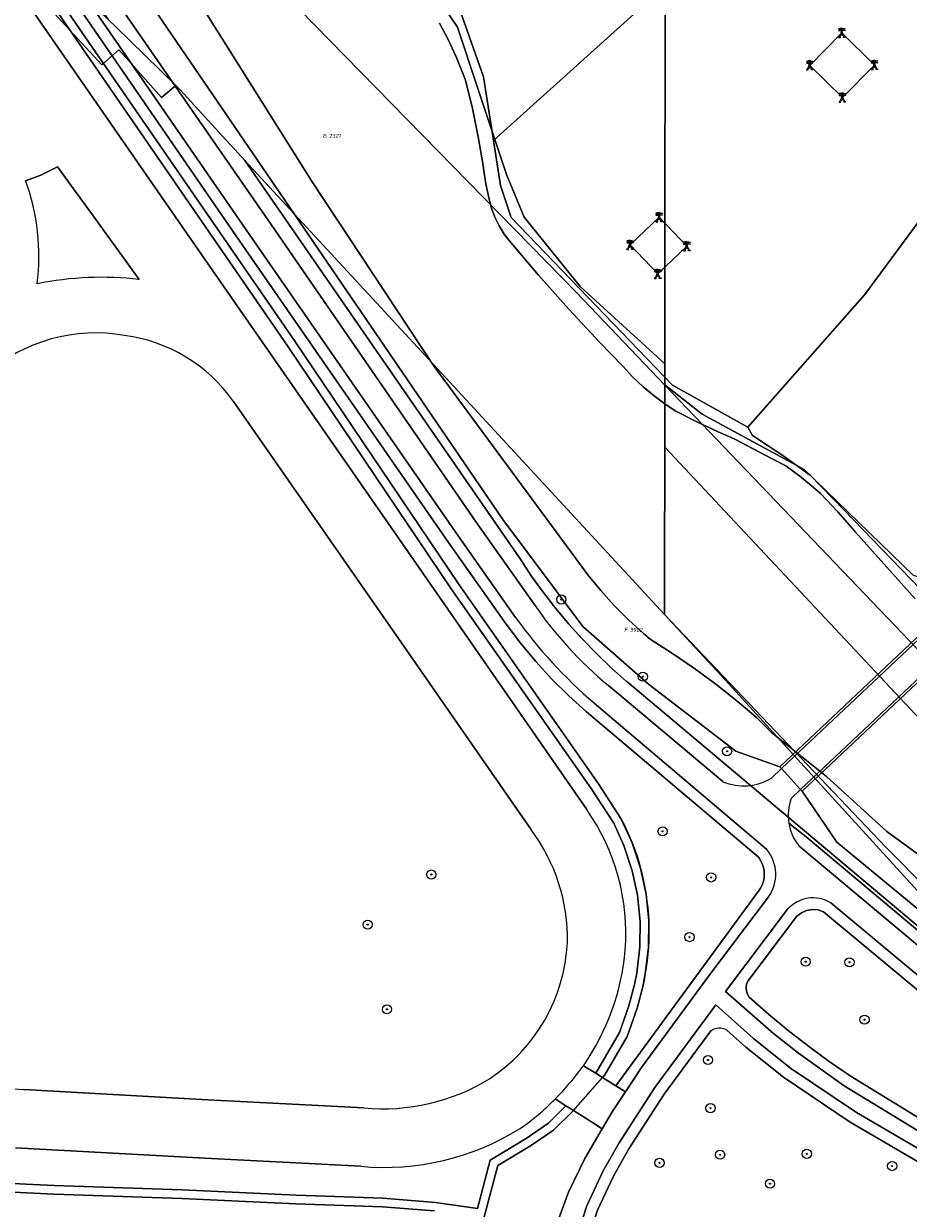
# Model space of a CAD drawing. Header units: metres. Extents: x 207466 to 209466, y 475780 to 477780.
# Tile 44 of 189: x 207944 to 208021, y 476618 to 476721. Entities that reach past the tile are written whole.
import ezdxf
from ezdxf.enums import TextEntityAlignment as Align

# ---------------------------------------------------------------- set-up
doc = ezdxf.new("R2010")
doc.units = ezdxf.units.M
doc.linetypes.add('IE-TERREINAFSCHEIDING-KUNSTMATIG', pattern=[0])
doc.layers.get('0').update_dxf_attribs({"color": 253, "linetype": 'CONTINUOUS'})
for name, color, linetype, lineweight, true_color in [('B-OG-WA-SLOOT_WATER-A', 7, 'CONTINUOUS', 0, 0x478c9a), ('B-RO-GR-BOOM-S', 7, 'CONTINUOUS', 0, 0x6d8a47), ('B-RO-GR-GRAS-GV', 7, 'CONTINUOUS', 0, 0x6d8a47), ('B-RO-GR-GROENVOORZIENING-GV', 7, 'CONTINUOUS', 0, 0x6d8a47), ('B-RO-OG-WATER_SLOOT-GV', 7, 'CONTINUOUS', 0, 0x478c9a)]:
    doc.layers.add(name, color=color, linetype=linetype, lineweight=lineweight, true_color=true_color)
for name, color, linetype, lineweight in [('B-RO-IE-MEUBILAIR_WEGMEUBILAIR_HOOGSPANNINGSMAST-G', 253, 'CONTINUOUS', 0), ('B-RO-IE-MEUBILAIR_WEGMEUBILAIR_HOOGSPANNINGSMAST-S', 253, 'CONTINUOUS', 0), ('B-RO-IE-TERREINAFSCHEIDING_KUNSTMATIG_HEKWERK-G', 253, 'IE-TERREINAFSCHEIDING-KUNSTMATIG', 0), ('B-RO-KW-KUNSTWERK_DEK-GV', 253, 'CONTINUOUS', 0), ('B-RO-OG-TERREIN_CULTUURSCHEIDING-GV', 253, 'CONTINUOUS', 0), ('B-RO-VH-VERHARDING_ASFALT-GV', 253, 'CONTINUOUS', 0), ('B-RO-VH-VERHARDING_BEDRIJFSVLOERPLAAT-GV', 253, 'CONTINUOUS', 0), ('B-RO-VH-VERHARDING_BETON-GV', 253, 'CONTINUOUS', 0), ('B-RO-VH-VERHARDING_TEGEL-GV', 253, 'CONTINUOUS', 0), ('B-WE-KG-GRENS_PERCEEL-GV', 150, 'CONTINUOUS', 18), ('B-WE-KG-GRENS_PERCEEL-S', 150, 'CONTINUOUS', 25)]:
    doc.layers.add(name, color=color, linetype=linetype, lineweight=lineweight)
doc.styles.add('NLCS-ISO', font='NLCS-ISO.ttf')

# ---------------------------------------------------------------- blocks, each defined once
blk = doc.blocks.new('SKL-ET_HS_MAST-SO1')
at = {"lineweight": -2}
for p, q in [((0, 2.0703), (-1.4175, 1.7574)), ((-1.4175, 1.7574), (-1.4175, 1.6402)), ((-1.4175, 1.6402), (0, 1.6402)), ((0, 1.3491), (-1.4175, 1.0362)), ((-1.4175, 1.0362), (-1.4175, 0.919)), ((-1.4175, 0.919), (0, 0.919)), ((-0.3734, -0.3656), (-0.125, 0.9071)), ((0, 0.0217), (-0.3734, -0.3656)), ((0, 0.5355), (-0.2477, 0.2786)), ((0, 0.0217), (-0.2477, 0.2786)), ((0, 0.5355), (-0.1643, 0.7058)), ((-0.125, 0.9071), (-0.125, 2.0427)), ((0, 2.0703), (1.4175, 1.7574)), ((1.4175, 1.6402), (0, 1.6402)), ((0, 1.3491), (1.4175, 1.0362)), ((1.4175, 0.919), (0, 0.919)), ((0, 0.5355), (0.1643, 0.7058)), ((0, 0.5355), (0.2477, 0.2786)), ((0, 0.0217), (0.2477, 0.2786)), ((0, 0.0217), (0.3734, -0.3656)), ((0.125, 0.9071), (0.125, 2.0427)), ((0.3734, -0.3656), (0.125, 0.9071)), ((1.4175, 1.7574), (1.4175, 1.6402)), ((1.4175, 1.0362), (1.4175, 0.919)), ((-1.0365, -1.7589), (-0.3734, -0.3656)), ((-1.0365, -1.7589), (0, -0.7529)), ((0, -0.7529), (-0.3734, -0.3656)), ((0, -0.7529), (0.3734, -0.3656)), ((1.0365, -1.7589), (0, -0.7529)), ((1.0365, -1.7589), (0.3734, -0.3656))]:
    blk.add_line(p, q, dxfattribs=at)
at = {"lineweight": -2, "flags": 128}
blk.add_lwpolyline([(-1.4175, -2), (-0.6554, -2), (-0.6554, -1.7589), (-1.4175, -1.7589), (-1.4175, -2)], dxfattribs=at)
at = {"lineweight": -2, "extrusion": (0, 0, -1), "flags": 128}
blk.add_lwpolyline([(-1.4175, -2), (-0.6554, -2), (-0.6554, -1.7589), (-1.4175, -1.7589), (-1.4175, -2)], dxfattribs=at)
blk = doc.blocks.new('SGR-BOOM_01-SO1')
at = {"linetype": 'Continuous'}
h = blk.add_hatch(color=0, dxfattribs=at)
edge = h.paths.add_edge_path()
edge.add_arc((0, 0), 0.25, 0, 360)
at = {"color": 0, "linetype": 'ByBlock', "lineweight": -2}
for radius in [2, 0.25]:
    blk.add_circle((0, 0), radius, dxfattribs=at)
blk = doc.blocks.new('SKG-PERCEELNUMMER-SO')
at = {"style": 'NLCS-ISO', "oblique": 10, "flags": 1}
blk.add_attdef('GEMEENTECODE', text='', height=1.8, dxfattribs=at).set_placement((0, 2.55), align=Align.MIDDLE_CENTER)
at = {"style": 'NLCS-ISO', "oblique": 10}
blk.add_attdef('SECTIE', text='', height=1.8, dxfattribs=at).set_placement((-0.5, 0), align=Align.MIDDLE_RIGHT)
blk.add_attdef('PERCEELNUMMER', text='', height=1.8, dxfattribs=at).set_placement((0.5, 0), align=Align.MIDDLE_LEFT)

msp = doc.modelspace()

# ---------------------------------------------------------------- linework, layer by layer
at = {"layer": 'B-OG-WA-SLOOT_WATER-A', "flags": 128}
for points in [[(207960.08, 476721.82), (207969.25, 476707.23), (207979.83, 476691.19), (207992.25, 476674.34), (207993.31, 476672.93), (207994.44, 476671.57), (207995.62, 476670.26), (207996.87, 476669.01), (207998.17, 476667.81), (207998.74, 476667.32), (208000.7, 476666.07), (208002.61, 476664.76), (208004.48, 476663.38), (208006.3, 476661.93), (208007.99, 476660.49), (208009.33, 476659.15), (208014.14, 476655.31), (208019.39, 476650.52), (208027.56, 476644.58)], [(208021.88, 476670.84), (208016.67, 476676.66), (208016.58, 476676.77), (208015.13, 476678.42), (208013.62, 476680.02), (208012.97, 476680.59), (208011.8, 476681.55), (208010.58, 476682.43), (208009.45, 476683.02), (208006.08, 476684.81), (208004.69, 476685.41), (208002.83, 476686.28), (208001, 476687.22), (208000.13, 476687.78), (207999.1, 476688.54), (207998.13, 476689.35), (207997.21, 476690.22), (207996.35, 476691.15), (207994.36, 476693.22), (207991.66, 476696.13), (207989.01, 476699.09), (207986.43, 476702.1), (207986.01, 476702.67), (207985.57, 476703.39), (207985.2, 476704.14), (207984.9, 476704.93), (207984.7, 476705.71), (207984.42, 476707.05), (207984.21, 476708.4), (207984.17, 476708.66), (207983.74, 476711.15), (207983.23, 476713.64), (207982.64, 476716.1), (207982.44, 476716.64), (207981.83, 476718.16), (207981.13, 476719.65), (207980.37, 476721.1)]]:
    msp.add_lwpolyline(points, dxfattribs=at)
at = {"layer": 'B-RO-GR-GRAS-GV', "flags": 128}
for points in [[(208009.36, 476655.2), (208010.2, 476656.01), (208010.06, 476656.17), (208006.23, 476657.52), (207998.61, 476663.38), (207992.88, 476668.43), (207985.9, 476677.77), (207967.68, 476704.43), (207955.82, 476721.81), (207879.82, 476829.3), (207873.77, 476837.71), (207868.83, 476845.11), (207863.86, 476852.31), (207859.26, 476859.66), (207854.61, 476866.95), (207851.29, 476872.3), (207848.93, 476875.54), (207846.92, 476877.81), (207844.74, 476879.09), (207835.46, 476881.75), (207827.81, 476883.84), (207820.86, 476885.56), (207811.04, 476888.21), (207800.83, 476890.51)], [(207848.89, 476872.45), (207864.78, 476849.46), (207881.07, 476825.87), (207897.86, 476801.61), (207914.13, 476778.13), (207931.01, 476753.65), (207947.83, 476729.28), (207957.07, 476715.93), (207965.42, 476703.88), (207983.56, 476677.51), (207988.62, 476670.36)], [(207987, 476669.21), (207981.98, 476676.33), (207963.74, 476702.66), (207949.63, 476723.17), (207946.19, 476728.17), (207929.34, 476752.49), (207912.48, 476776.9), (207896.22, 476800.5), (207879.6, 476824.56), (207863.11, 476848.38), (207847.67, 476870.75)], [(207985.07, 476710.85), (207985.68, 476706.92), (207986.61, 476704.11), (208000.7, 476689.48), (208007.28, 476685.83), (208017.47, 476697.39), (208030.85, 476715.53), (208031.73, 476719.25), (208030.76, 476722.66), (208024.37, 476729.91), (208018.9, 476736.76), (208016.35, 476737.5), (208013.65, 476736.61), (207985.07, 476710.85)], [(207982.1, 476722.33), (207984.2, 476716.41), (207985.07, 476710.85), (208013.65, 476736.61)], [(207945.35, 476725.87), (207967.73, 476693.33), (207982.02, 476672.13), (207994.23, 476654.68), (207996.2, 476651.66), (207997.17, 476649.54), (207997.91, 476647.33), (207998.39, 476645.04), (207998.62, 476642.72), (207998.6, 476640.39), (207998.32, 476638.08), (207998.1, 476636.97), (207997.6, 476635.1), (207996.73, 476632.61), (207994.79, 476629.27), (207994.6, 476629.04), (207995.75, 476628.33), (208008.27, 476645.4), (208008.38, 476645.57), (208008.47, 476645.74), (208008.55, 476645.92), (208008.61, 476646.1), (208008.66, 476646.29), (208008.69, 476646.48), (208008.71, 476646.68), (208008.71, 476646.87), (208008.69, 476647.07), (208008.66, 476647.26), (208008.61, 476647.45), (208008.55, 476647.63), (208008.47, 476647.81), (208008.38, 476647.98), (208008.28, 476648.15), (208008.16, 476648.3), (207993.2, 476660.97), (207991.65, 476662.36), (207990.17, 476663.83), (207988.77, 476665.36), (207987.43, 476666.96), (207986.18, 476668.63), (207981.16, 476675.76), (207962.91, 476702.09), (207945.37, 476727.6)], [(207945.37, 476727.6), (207962.91, 476702.09), (207981.16, 476675.76), (207986.18, 476668.63), (207987.43, 476666.96), (207988.77, 476665.36), (207990.17, 476663.83), (207991.65, 476662.36), (207993.2, 476660.97), (208008.16, 476648.3), (208008.28, 476648.15), (208008.38, 476647.98), (208008.47, 476647.81), (208008.55, 476647.63), (208008.61, 476647.45), (208008.66, 476647.26), (208008.69, 476647.07), (208008.71, 476646.87), (208008.71, 476646.68), (208008.69, 476646.48), (208008.66, 476646.29), (208008.61, 476646.1), (208008.55, 476645.92), (208008.47, 476645.74), (208008.38, 476645.57), (208008.27, 476645.4), (207995.75, 476628.33), (207996.6, 476627.8), (207998, 476629.92), (208003.86, 476637.91), (208009.08, 476644.82)], [(208030.85, 476715.53), (208017.47, 476697.39), (208007.28, 476685.83), (208007.67, 476685.09), (208010.23, 476683.4), (208012.72, 476681.64), (208015.67, 476678.58), (208022.3, 476671.71)], [(207995.1, 476663.26), (208005.1, 476654.87)], [(208008.93, 476648.94), (207993.85, 476661.73)], [(208030.87, 476636.51), (208015.03, 476649.59), (208012.01, 476654.05), (208011.88, 476654.19), (208011.06, 476653.41)], [(208010.84, 476651.26), (208012.36, 476650.05), (208031.82, 476633.72)], [(208031.82, 476633.72), (208012.36, 476650.05), (208010.84, 476651.26)], [(208011.71, 476649.28), (208031.18, 476632.96), (208050.18, 476617.07), (208061.74, 476607.14), (208066.47, 476602.8), (208072.43, 476596.83), (208076.83, 476592.2), (208089.21, 476579.21), (208103.98, 476563.71), (208118.09, 476548.7), (208152.04, 476512.9), (208173.63, 476490.09), (208176.23, 476486.95), (208187.01, 476472.59), (208191.75, 476466.06), (208202.97, 476451.3), (208221.18, 476426.93), (208224.04, 476423.06)], [(208175.88, 476453.23), (208188.28, 476464.73), (208189.49, 476465.89), (208188.11, 476467.6), (208185.41, 476471.42), (208174.66, 476485.76), (208172.07, 476488.91), (208150.43, 476511.7), (208116.64, 476547.35), (208102.66, 476562.25), (208087.51, 476578.13), (208074.08, 476592.2), (208070.97, 476595.46), (208064.88, 476601.59), (208060.55, 476605.61), (208048.71, 476615.69), (208029.55, 476631.75), (208014.52, 476644.29)], [(208010.74, 476643.73), (208005.32, 476636.56), (208009.5, 476632.88), (208011.7, 476631.17), (208015.69, 476628.33), (208022.09, 476624.42)], [(208028.91, 476630.98), (208013.88, 476643.52), (208013.4, 476643.67), (208012.9, 476643.71), (208012.4, 476643.62), (208011.94, 476643.42), (208011.54, 476643.12), (208007.26, 476637.46), (208007.15, 476637.18), (208007.12, 476636.89), (208007.15, 476636.59), (208007.24, 476636.31), (208007.39, 476636.06), (208009.07, 476634.58), (208010.79, 476633.15), (208012.56, 476631.77), (208014.37, 476630.45), (208016.21, 476629.18), (208022.61, 476625.27)], [(208022.61, 476625.27), (208016.21, 476629.18), (208014.37, 476630.45), (208012.56, 476631.77), (208010.79, 476633.15), (208009.07, 476634.58), (208007.39, 476636.06), (208007.24, 476636.31), (208007.15, 476636.59), (208007.12, 476636.89), (208007.15, 476637.18), (208007.26, 476637.46), (208011.54, 476643.12), (208011.94, 476643.42), (208012.4, 476643.62), (208012.9, 476643.71), (208013.4, 476643.67), (208013.88, 476643.52), (208028.91, 476630.98)], [(208051.23, 476599.93), (208051.4, 476600.11), (208044.88, 476606.35), (208037.39, 476613.18), (208034.01, 476615.78), (208029.72, 476618.49), (208023.82, 476621.85), (208016.74, 476625.98), (208010.99, 476629.86), (208007.76, 476632.45), (208004.47, 476635.38), (207999.15, 476628.16), (207996.04, 476623.33), (207994.66, 476620.89), (207993.22, 476617.84), (207992.46, 476615.52), (207992.42, 476615.31), (207993.37, 476615.1), (207994.15, 476617.47), (207995.55, 476620.42), (207996.89, 476622.82), (207999.97, 476627.59), (208004.05, 476633.12), (208004.31, 476633.25)], [(208004.31, 476633.25), (208004.05, 476633.12), (207999.97, 476627.59), (207996.89, 476622.82), (207995.55, 476620.42), (207994.15, 476617.47), (207993.37, 476615.1), (207994.38, 476614.88), (208000.88, 476612.83), (208006.65, 476610.31), (208008.1, 476609.6), (208009.52, 476608.83), (208010.41, 476608.35), (208010.9, 476607.95), (208011.91, 476607.33), (208014.45, 476605.29), (208015.95, 476603.97), (208018.91, 476601.18), (208022.02, 476597.93)], [(208005.45, 476633.18), (208007.11, 476631.69), (208010.39, 476629.06), (208016.21, 476625.13), (208023.32, 476620.98), (208029.2, 476617.63), (208033.44, 476614.96), (208036.75, 476612.41), (208044.2, 476605.62), (208049.98, 476600.08), (208050.46, 476599.3)], [(208050.46, 476599.3), (208049.98, 476600.08), (208044.2, 476605.62), (208036.75, 476612.41), (208033.44, 476614.96), (208029.2, 476617.63), (208023.32, 476620.98), (208016.21, 476625.13), (208010.39, 476629.06), (208007.11, 476631.69), (208005.45, 476633.18)]]:
    msp.add_lwpolyline(points, dxfattribs=at)
at = {"layer": 'B-RO-GR-GRAS-GV'}
for centre, radius, start, end in [((208017.77, 476690.46), 35.41, 214.5917, 230.1978), ((208021.1, 476693.6), 41.92, 215.5712, 229.4656), ((208006.9, 476659.15), 4.65, 247.1279, 301.912), ((208014.99, 476651.91), 4.2, 159.1717, 188.9796), ((208014.98, 476651.92), 4.19, 189.0279, 218.8809), ((208006.33, 476646.78), 3.38, 324.5773, 39.6278), ((208012.97, 476641.71), 3.01, 59.1138, 137.8424), ((208004.8, 476631.95), 1.39, 62.2671, 110.6931), ((208004.8, 476631.95), 1.39, 62.2671, 110.6931)]:
    msp.add_arc(centre, radius, start, end, dxfattribs=at)
at = {"layer": 'B-RO-GR-GROENVOORZIENING-GV', "flags": 128}
for points in [[(207944.73, 476725.43), (207967.11, 476692.91), (207981.39, 476671.71), (207993.6, 476654.27), (207995.58, 476651.25), (207996.46, 476649.31), (207997.19, 476647.09), (207997.64, 476644.97), (207997.88, 476642.65), (207997.86, 476640.48), (207997.58, 476638.16), (207997.37, 476637.16), (207996.88, 476635.29), (207996.08, 476632.98), (207994, 476629.41), (207994.6, 476629.04), (207994.79, 476629.27), (207996.73, 476632.61), (207997.6, 476635.1), (207998.1, 476636.97), (207998.32, 476638.08), (207998.6, 476640.39), (207998.62, 476642.72), (207998.39, 476645.04), (207997.91, 476647.33), (207997.17, 476649.54), (207996.2, 476651.66), (207994.23, 476654.68), (207982.02, 476672.13), (207967.73, 476693.33), (207945.35, 476725.87)], [(207984.23, 476616.76), (207985.44, 476621.35), (207988.31, 476623.09), (207990.31, 476624.45), (207992.05, 476626.17), (207991.4, 476626.58), (207989.89, 476625.07), (207987.92, 476623.73), (207984.79, 476621.83), (207983.68, 476617.6), (207980.01, 476618.14), (207975.43, 476618.5), (207967.85, 476618.76), (207957.9, 476619.23), (207946.74, 476619.61), (207936.39, 476620.12), (207928.97, 476625.73), (207928.57, 476626.03)], [(207928.57, 476626.03), (207928.52, 476625.13), (207936.12, 476619.38), (207946.71, 476618.86), (207957.87, 476618.48), (207967.82, 476618.01), (207975.39, 476617.75), (207979.92, 476617.4)]]:
    msp.add_lwpolyline(points, dxfattribs=at)
at = {"layer": 'B-RO-IE-MEUBILAIR_WEGMEUBILAIR_HOOGSPANNINGSMAST-G', "flags": 128}
for points in [[(208012.67, 476717.4), (208015.52, 476714.59), (208018.33, 476717.43), (208015.48, 476720.25), (208012.67, 476717.4)], [(207997, 476701.74), (207999.41, 476699.2), (208001.95, 476701.61), (207999.54, 476704.15), (207997, 476701.74)]]:
    msp.add_lwpolyline(points, dxfattribs=at)
at = {"layer": 'B-RO-IE-TERREINAFSCHEIDING_KUNSTMATIG_HEKWERK-G', "flags": 128}
for points in [[(207928.2, 476750.15), (207945.35, 476725.87), (207967.73, 476693.33), (207982.02, 476672.13), (207994.23, 476654.68), (207996.2, 476651.66), (207996.47, 476651.14), (207996.72, 476650.62), (207996.95, 476650.08), (207997.17, 476649.54), (207997.38, 476649), (207997.57, 476648.45), (207997.75, 476647.89), (207997.91, 476647.33), (207998.05, 476646.76), (207998.18, 476646.19), (207998.29, 476645.62), (207998.39, 476645.04), (207998.47, 476644.47), (207998.54, 476643.89), (207998.59, 476643.31), (207998.62, 476642.72), (207998.64, 476642.14), (207998.64, 476641.56), (207998.63, 476640.97), (207998.6, 476640.39), (207998.55, 476639.81), (207998.49, 476639.23), (207998.41, 476638.65), (207998.32, 476638.08), (207998.21, 476637.5), (207998.1, 476636.97), (207997.6, 476635.1), (207996.73, 476632.61), (207994.79, 476629.27), (207994.6, 476629.04)], [(207992.05, 476626.17), (207994.6, 476629.04)], [(207992.05, 476626.17), (207990.31, 476624.45), (207988.31, 476623.09), (207985.44, 476621.35), (207984.23, 476616.76)]]:
    msp.add_lwpolyline(points, dxfattribs=at)
at = {"layer": 'B-RO-KW-KUNSTWERK_DEK-GV', "flags": 128}
msp.add_lwpolyline([(208028.04, 476669.15), (208027.9, 476669.29), (208026.18, 476671.06), (208026.02, 476671.23), (208010.06, 476656.17), (208010.2, 476656.01), (208011.88, 476654.19), (208012.01, 476654.05), (208028.04, 476669.15)], dxfattribs=at)
at = {"layer": 'B-RO-OG-TERREIN_CULTUURSCHEIDING-GV', "flags": 128}
for points in [[(207854.07, 476843.65), (207830.85, 476859.61), (207806.69, 476876.14), (207805.67, 476874.65), (207813.56, 476869.2), (207830.16, 476857.78), (207854.22, 476841.29), (207861.61, 476835.66), (207868.02, 476829.81), (207873.56, 476823.92), (207878.88, 476817.23), (207892.8, 476797.26), (207909.66, 476772.97), (207926.35, 476748.86), (207943.29, 476724.44), (207959.86, 476700.52), (207976.61, 476676.4), (207993.21, 476652.43)], [(207992.92, 476630.07), (207994, 476629.41), (207996.08, 476632.98), (207996.88, 476635.29), (207997.37, 476637.16), (207997.58, 476638.16), (207997.86, 476640.48), (207997.88, 476642.65), (207997.64, 476644.97), (207997.19, 476647.09), (207996.46, 476649.31), (207995.58, 476651.25), (207993.6, 476654.27), (207981.39, 476671.71), (207967.11, 476692.91), (207944.73, 476725.43)], [(207954.16, 476698.7), (207950.37, 476703.94), (207947.04, 476708.55), (207945.56, 476707.82), (207944.24, 476707.32)], [(207988.32, 476650.72), (207976.8, 476667.37), (207962.38, 476688.06)], [(207930.92, 476626.26), (207928.65, 476627.39), (207928.57, 476626.03), (207928.97, 476625.73), (207936.39, 476620.12), (207946.74, 476619.61), (207957.9, 476619.23), (207967.85, 476618.76), (207975.43, 476618.5), (207980.01, 476618.14), (207983.68, 476617.6), (207984.79, 476621.83), (207987.92, 476623.73), (207989.89, 476625.07), (207991.4, 476626.58), (207990.47, 476627.17)], [(207944.08, 476627.99), (207960.16, 476627.09), (207973.77, 476626.39)], [(207984.23, 476616.76), (207989.42, 476615.91), (207990.44, 476615.74), (207990.5, 476615.96), (207991.61, 476619.04), (207993.04, 476621.98), (207994.57, 476624.57), (207993.72, 476625.11), (207992.05, 476626.17), (207990.31, 476624.45), (207988.31, 476623.09), (207985.44, 476621.35), (207984.23, 476616.76)], [(207973.5, 476621.29), (207959.89, 476622), (207943.35, 476622.91)]]:
    msp.add_lwpolyline(points, dxfattribs=at)
at = {"layer": 'B-RO-OG-TERREIN_CULTUURSCHEIDING-GV'}
for centre, radius, start, end in [((207926.13, 476700.7), 19.28, 352.9205, 20.0882), ((207950.87, 476671.29), 27.61, 83.1552, 101.7014), ((207950.35, 476679.51), 14.53, 79.965, 130.9046), ((207951.04, 476680.07), 13.88, 35.1971, 82.3728), ((207977.81, 476641.61), 18.82, 355.6635, 35.1016), ((207975.56, 476641.11), 15.98, 358.9563, 36.9914), ((207976.34, 476641.61), 15.21, 303.4711, 356.9987), ((207975.59, 476642.05), 21.07, 325.3571, 354.9397), ((207945.69, 476657.46), 29.52, 239.2429, 266.8625), ((207975.44, 476644.09), 17.78, 264.5899, 301.4871), ((207974.04, 476643.55), 23.2, 305.1353, 315.0985), ((207975.52, 476643.74), 22.54, 264.8541, 301.7736)]:
    msp.add_arc(centre, radius, start, end, dxfattribs=at)
at = {"layer": 'B-RO-OG-WATER_SLOOT-GV', "flags": 128}
for points in [[(207955.82, 476721.81), (207967.68, 476704.43), (207985.9, 476677.77), (207992.88, 476668.43), (207998.61, 476663.38), (208006.23, 476657.52), (208010.06, 476656.17), (208010.2, 476656.01), (208011.88, 476654.19), (208012.01, 476654.05), (208015.03, 476649.59), (208030.87, 476636.51)], [(208027.56, 476644.58), (208019.39, 476650.52), (208014.14, 476655.31), (208009.33, 476659.15), (208007.99, 476660.49), (208006.3, 476661.93), (208004.48, 476663.38), (208002.61, 476664.76), (208000.7, 476666.07), (207998.74, 476667.32), (207998.17, 476667.81), (207996.87, 476669.01), (207995.62, 476670.26), (207994.44, 476671.57), (207993.31, 476672.93), (207992.25, 476674.34), (207979.83, 476691.19), (207969.25, 476707.23), (207960.08, 476721.82)], [(208022.3, 476671.71), (208015.67, 476678.58), (208012.72, 476681.64), (208010.23, 476683.4), (208007.67, 476685.09), (208007.28, 476685.83), (208000.7, 476689.48), (207986.61, 476704.11), (207985.68, 476706.92), (207985.07, 476710.85), (207984.2, 476716.41), (207982.1, 476722.33)], [(207980.37, 476721.1), (207981.13, 476719.65), (207981.83, 476718.16), (207982.44, 476716.64), (207982.64, 476716.1), (207983.23, 476713.64), (207983.74, 476711.15), (207984.17, 476708.66), (207984.21, 476708.4), (207984.42, 476707.05), (207984.7, 476705.71), (207984.9, 476704.93), (207985.2, 476704.14), (207985.57, 476703.39), (207986.01, 476702.67), (207986.43, 476702.1), (207989.01, 476699.09), (207991.66, 476696.13), (207994.36, 476693.22), (207996.35, 476691.15), (207997.21, 476690.22), (207998.13, 476689.35), (207999.1, 476688.54), (208000.13, 476687.78), (208001, 476687.22), (208002.83, 476686.28), (208004.69, 476685.41), (208006.08, 476684.81), (208009.45, 476683.02), (208010.58, 476682.43), (208011.8, 476681.55), (208012.97, 476680.59), (208013.62, 476680.02), (208015.13, 476678.42), (208016.58, 476676.77), (208016.67, 476676.66), (208021.88, 476670.84)]]:
    msp.add_lwpolyline(points, dxfattribs=at)
at = {"layer": 'B-RO-VH-VERHARDING_ASFALT-GV', "flags": 128}
for points in [[(207993.21, 476652.43), (207976.61, 476676.4), (207959.86, 476700.52), (207943.29, 476724.44), (207926.35, 476748.86), (207909.66, 476772.97), (207892.8, 476797.26), (207878.88, 476817.23), (207873.56, 476823.92), (207868.02, 476829.81), (207861.61, 476835.66), (207854.22, 476841.29), (207830.16, 476857.78), (207813.56, 476869.2), (207805.67, 476874.65)], [(207944.24, 476707.32), (207945.56, 476707.82), (207947.04, 476708.55), (207950.37, 476703.94), (207954.16, 476698.7)], [(207962.38, 476688.06), (207976.8, 476667.37), (207988.32, 476650.72)], [(207973.77, 476626.39), (207960.16, 476627.09), (207944.08, 476627.99)], [(207943.35, 476622.91), (207959.89, 476622), (207973.5, 476621.29)]]:
    msp.add_lwpolyline(points, dxfattribs=at)
at = {"layer": 'B-RO-VH-VERHARDING_ASFALT-GV'}
for centre, radius, start, end in [((207926.13, 476700.7), 19.28, 352.9205, 20.0882), ((207950.87, 476671.29), 27.61, 83.1552, 101.7014), ((207950.35, 476679.51), 14.53, 79.965, 130.9046), ((207951.04, 476680.07), 13.88, 35.1971, 82.3728), ((207977.81, 476641.61), 18.82, 355.6635, 35.1016), ((207975.56, 476641.11), 15.98, 358.9563, 36.9914), ((207976.34, 476641.61), 15.21, 303.4711, 356.9987), ((207975.59, 476642.05), 21.07, 325.3571, 354.9397), ((207945.69, 476657.46), 29.52, 239.2429, 266.8625), ((207973.99, 476643.61), 23.27, 315.0767, 324.4222), ((207975.44, 476644.09), 17.78, 264.5899, 301.4871), ((207974.04, 476643.55), 23.2, 305.1353, 315.0985), ((207975.52, 476643.74), 22.54, 264.8541, 301.7736)]:
    msp.add_arc(centre, radius, start, end, dxfattribs=at)
at = {"layer": 'B-RO-VH-VERHARDING_BEDRIJFSVLOERPLAAT-GV', "flags": 128}
msp.add_lwpolyline([(208027.9, 476669.29), (208026.18, 476671.06), (208010.2, 476656.01), (208011.88, 476654.19), (208027.9, 476669.29)], dxfattribs=at)
at = {"layer": 'B-RO-VH-VERHARDING_BETON-GV', "flags": 128}
for points in [[(207988.62, 476670.36), (207983.56, 476677.51), (207965.42, 476703.88), (207957.07, 476715.93), (207947.83, 476729.28), (207931.01, 476753.65), (207914.13, 476778.13), (207897.86, 476801.61), (207881.07, 476825.87), (207864.78, 476849.46), (207848.89, 476872.45)], [(207847.67, 476870.75), (207863.11, 476848.38), (207879.6, 476824.56), (207896.22, 476800.5), (207912.48, 476776.9), (207929.34, 476752.49), (207946.19, 476728.17), (207949.63, 476723.17), (207963.74, 476702.66), (207981.98, 476676.33), (207987, 476669.21)], [(208005.1, 476654.87), (207995.1, 476663.26)], [(207993.85, 476661.73), (208008.93, 476648.94)], [(208011.06, 476653.41), (208011.88, 476654.19), (208010.2, 476656.01), (208009.36, 476655.2)], [(208224.04, 476423.06), (208221.18, 476426.93), (208202.97, 476451.3), (208191.75, 476466.06), (208187.01, 476472.59), (208176.23, 476486.95), (208173.63, 476490.09), (208152.04, 476512.9), (208118.09, 476548.7), (208103.98, 476563.71), (208089.21, 476579.21), (208076.83, 476592.2), (208072.43, 476596.83), (208066.47, 476602.8), (208061.74, 476607.14), (208050.18, 476617.07), (208031.18, 476632.96), (208011.71, 476649.28)], [(208009.08, 476644.82), (208003.86, 476637.91), (207998, 476629.92), (207996.6, 476627.8)], [(208014.52, 476644.29), (208029.55, 476631.75), (208048.71, 476615.69), (208060.55, 476605.61), (208064.88, 476601.59), (208070.97, 476595.46), (208074.08, 476592.2), (208087.51, 476578.13), (208102.66, 476562.25), (208116.64, 476547.35), (208150.43, 476511.7), (208172.07, 476488.91), (208174.66, 476485.76), (208185.41, 476471.42), (208188.11, 476467.6)], [(208022.09, 476624.42), (208015.69, 476628.33), (208011.7, 476631.17), (208009.5, 476632.88), (208005.32, 476636.56), (208010.74, 476643.73)], [(207996.6, 476627.8), (207995.44, 476626.04), (207994.57, 476624.57), (207993.04, 476621.98), (207991.61, 476619.04), (207990.5, 476615.96), (207992.46, 476615.52), (207993.22, 476617.84), (207994.66, 476620.89), (207996.04, 476623.33), (207999.15, 476628.16), (208004.47, 476635.38), (208007.76, 476632.45), (208010.99, 476629.86), (208016.74, 476625.98), (208023.82, 476621.85), (208029.72, 476618.49), (208034.01, 476615.78), (208037.39, 476613.18), (208044.88, 476606.35), (208051.4, 476600.11), (208051.23, 476599.93)]]:
    msp.add_lwpolyline(points, dxfattribs=at)
at = {"layer": 'B-RO-VH-VERHARDING_BETON-GV'}
for centre, radius, start, end in [((208017.77, 476690.46), 35.41, 214.5917, 230.1978), ((208021.1, 476693.6), 41.92, 215.5712, 229.4656), ((208006.9, 476659.15), 4.65, 247.1279, 301.912), ((208014.99, 476651.91), 4.2, 159.1717, 188.9796), ((208014.98, 476651.92), 4.19, 189.0279, 218.8809), ((208006.33, 476646.78), 3.38, 324.5773, 39.6278), ((208012.97, 476641.71), 3.01, 59.1138, 137.8424)]:
    msp.add_arc(centre, radius, start, end, dxfattribs=at)
at = {"layer": 'B-RO-VH-VERHARDING_TEGEL-GV', "flags": 128}
for points in [[(207996.6, 476627.8), (207995.75, 476628.33), (207994.6, 476629.04), (207994, 476629.41), (207992.92, 476630.07)], [(207990.47, 476627.17), (207991.4, 476626.58), (207992.05, 476626.17), (207993.72, 476625.11), (207994.57, 476624.57), (207995.44, 476626.04), (207996.6, 476627.8)], [(207979.92, 476617.4), (207975.39, 476617.75), (207967.82, 476618.01), (207957.87, 476618.48), (207946.71, 476618.86), (207936.12, 476619.38), (207928.2, 476619.78), (207927.99, 476617.48)]]:
    msp.add_lwpolyline(points, dxfattribs=at)
at = {"layer": 'B-RO-VH-VERHARDING_TEGEL-GV'}
msp.add_arc((207973.99, 476643.61), 23.27, 315.0767, 324.4222, dxfattribs=at)
at = {"layer": 'B-WE-KG-GRENS_PERCEEL-GV'}
for points in [[(207963.38, 476709.1), (207978.78, 476692.41), (208000, 476669.47), (208000.01, 476672.88), (208000.04, 476684.07), (208000.04, 476685.15), (208000.04, 476689.49), (207992.31, 476697.57), (207965.4, 476725.09), (207962.77, 476727.82), (207941.36, 476749.21), (207924.23, 476765.91), (207922.77, 476767.36), (207913.15, 476776.82), (207919.42, 476767.74), (207946.6, 476728.43), (207951.45, 476721.42), (207952.14, 476720.75), (207953.35, 476719.57), (207957.35, 476715.65), (207957.77, 476715.25), (207961.73, 476710.9), (207962.5, 476710.05)], [(207927.92, 476741.03), (207934.79, 476734.9), (207950.89, 476717.46), (207952.39, 476718.75), (207953.02, 476718.07), (207956.1, 476714.6), (207957.35, 476715.65), (207953.35, 476719.57), (207952.14, 476720.75), (207951.45, 476721.42), (207943.26, 476729.31), (207940.85, 476731.27), (207933.9, 476736.91)], [(207988.37, 476672.85), (207989.41, 476671.4), (207990.51, 476669.99), (207991.65, 476668.62), (207992.81, 476667.33), (207994.06, 476666.05), (207994.07, 476666.04), (207994.09, 476666.02), (207995.38, 476664.78), (207996.69, 476663.62), (207996.72, 476663.6), (208033.91, 476632.33), (208033.24, 476633.1), (208032.23, 476634.2), (208005.32, 476663.72), (208000, 476669.47), (207978.78, 476692.41), (207963.38, 476709.1), (207987.34, 476674.4), (207987.36, 476674.38)], [(208000.04, 476689.49), (208032.35, 476655.7), (208051, 476635.98), (208089.93, 476594.12), (208126.6, 476554.84), (208175, 476503.1), (208194.12, 476482.75), (208205.77, 476471.44), (208208.4, 476469.2), (208211.06, 476467.01), (208213.77, 476464.87), (208216.52, 476462.78), (208216.99, 476462.43), (208214.67, 476465.15), (208205.23, 476479.54), (208169.26, 476517.42), (208057.18, 476635.6), (208028.24, 476665.52), (208028.32, 476669.15), (208026.12, 476671.53), (208021.73, 476672.88), (208012.18, 476682.13), (208003.29, 476686.96), (208000.04, 476689.51)], [(208032.23, 476634.2), (208081.16, 476581.83), (208114.43, 476545.9), (208188.79, 476466.38), (208194.95, 476460.05), (208200.14, 476454.41), (208204.95, 476450.74), (208177.83, 476487.01), (208177.82, 476487.02), (208177.15, 476487.89), (208169.48, 476495.87), (208093.86, 476573.06), (208087.8, 476579.24), (208071.04, 476596.56), (208064.01, 476603.56), (208044.46, 476623.45), (208042.12, 476625.84), (208030.36, 476638.01), (208019.32, 476649.16), (208000, 476669.47), (208005.32, 476663.72)]]:
    msp.add_lwpolyline(points, close=True, dxfattribs=at)
for points in [[(207974.99, 476731.08), (207981.92, 476720.75), (207983.68, 476715.48), (207986.22, 476707.87), (207987.74, 476704.14), (207992.64, 476698.09), (208000.04, 476691.35), (208000.04, 476692.66), (208000.08, 476771.36)], [(208152.71, 476613.71), (208013.34, 476756.18), (208000.08, 476771.36), (208000.04, 476692.66), (208000.04, 476691.35), (208000.04, 476689.51), (208003.29, 476686.96), (208012.18, 476682.13), (208021.73, 476672.88)], [(208033.91, 476632.33), (207996.72, 476663.6), (207996.69, 476663.62), (207995.38, 476664.78), (207994.09, 476666.02), (207994.07, 476666.04), (207994.06, 476666.05), (207992.81, 476667.33), (207991.65, 476668.62), (207990.51, 476669.99), (207989.41, 476671.4), (207988.37, 476672.85), (207987.36, 476674.38), (207987.34, 476674.4), (207963.38, 476709.1), (207962.5, 476710.05), (207961.73, 476710.9), (207957.77, 476715.25), (207957.35, 476715.65), (207956.1, 476714.6), (207953.02, 476718.07), (207952.39, 476718.75), (207950.89, 476717.46), (207934.79, 476734.9)], [(207965.4, 476725.09), (207992.31, 476697.57), (208000.04, 476689.49), (208000.04, 476689.51), (208000.04, 476691.35), (207992.64, 476698.09), (207987.74, 476704.14), (207986.22, 476707.87), (207983.68, 476715.48), (207981.92, 476720.75), (207974.99, 476731.08)], [(208032.35, 476655.7), (208000.04, 476689.49), (208000.04, 476685.15), (208000.04, 476684.07), (208032.84, 476649.07)], [(208032.84, 476649.07), (208000.04, 476684.07), (208000.01, 476672.88), (208000, 476669.47), (208019.32, 476649.16), (208030.36, 476638.01)]]:
    msp.add_lwpolyline(points, dxfattribs=at)

# ---------------------------------------------------------------- block references
at = {"layer": 'B-RO-GR-BOOM-S', "xscale": 0.2, "yscale": 0.2, "zscale": 0.2}
for p in [(207991, 476670.77), (207998.11, 476664.04), (208005.46, 476657.52), (207999.83, 476650.54), (207979.65, 476646.76), (208004.07, 476646.51), (207974.1, 476642.39), (208002.18, 476641.3), (208012.32, 476639.15), (208016.14, 476639.1), (207975.78, 476634.99), (208017.45, 476634.09), (208003.8, 476630.57), (208004.01, 476626.37), (208004.85, 476622.3), (208012.42, 476622.38), (207999.56, 476621.59), (208019.87, 476621.31), (208009.2, 476619.77)]:
    msp.add_blockref('SGR-BOOM_01-SO1', p, dxfattribs=at)
at = {"layer": 'B-RO-IE-MEUBILAIR_WEGMEUBILAIR_HOOGSPANNINGSMAST-S', "xscale": 0.2, "yscale": 0.2, "zscale": 0.2}
for p in [(208015.48, 476720.25), (208012.67, 476717.4), (208018.33, 476717.43), (208015.52, 476714.59), (207999.54, 476704.15), (207997, 476701.74), (208001.95, 476701.61), (207999.41, 476699.2)]:
    msp.add_blockref('SKL-ET_HS_MAST-SO1', p, dxfattribs=at)
at = {"layer": 'B-WE-KG-GRENS_PERCEEL-S', "xscale": 0.2, "yscale": 0.2, "zscale": 0.2}
for p, values in [((207970.61, 476711.24), {'PERCEELNUMMER': '2321', 'SECTIE': 'B'}), ((207996.86, 476668.12), {'PERCEELNUMMER': '3902', 'SECTIE': 'F'})]:
    msp.add_blockref('SKG-PERCEELNUMMER-SO', p, dxfattribs=at).add_auto_attribs(values)

doc.saveas('drawing.dxf')
